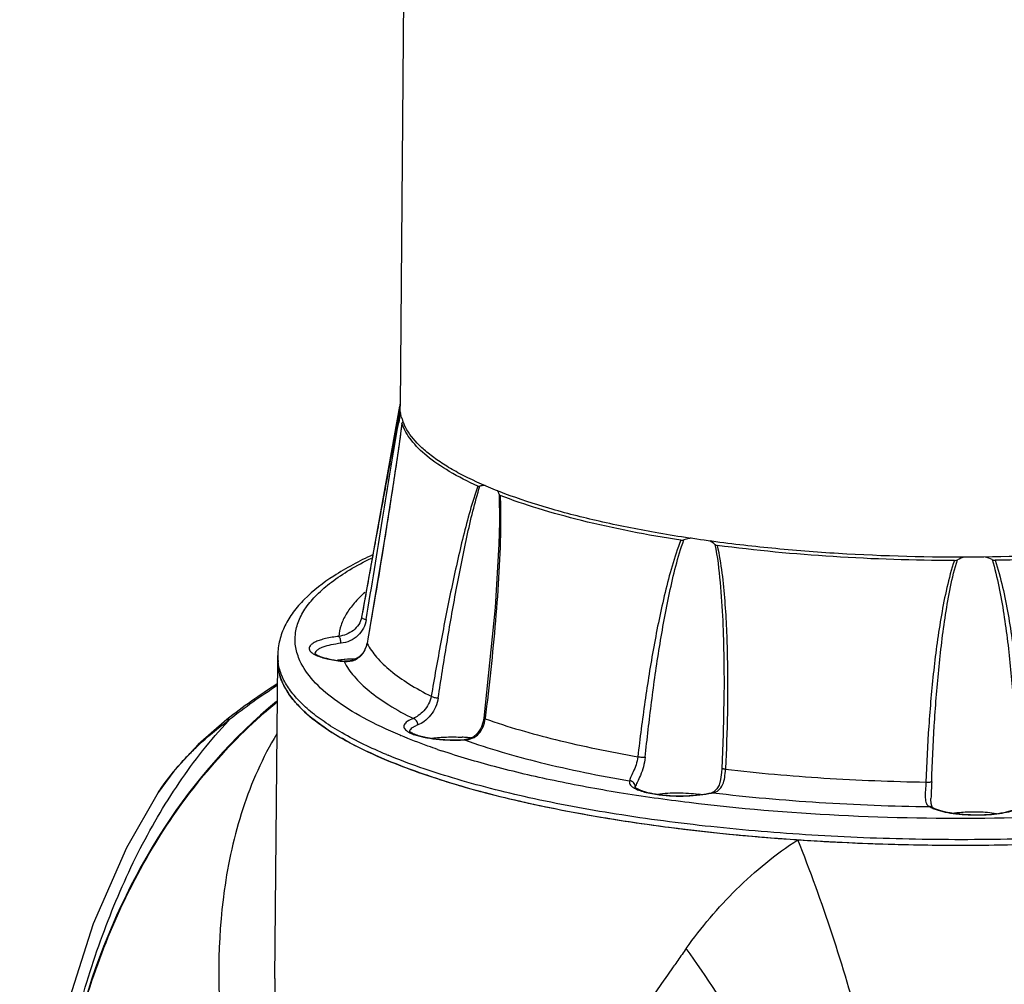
# Model space of a CAD drawing. Header units: millimetres. Extents: x 12 to 2508, y 25 to 1770.
# Tile 41 of 53: x 2128 to 2214, y 996 to 1080. Entities that reach past the tile are written whole.
import ezdxf

# ---------------------------------------------------------------- set-up
doc = ezdxf.new("R2010")
doc.units = ezdxf.units.MM
for name, color, linetype in [('ARM1_ABL90', 7, 'Continuous'), ('ARM1_PIPE_PBL98', 7, 'Continuous'), ('COVER_M_PBL80', 7, 'Continuous'), ('FLANGE_ARM1_PBL91', 7, 'Continuous'), ('HOLDER_M_PBL81', 7, 'Continuous'), ('MODULE_M_ABL79', 7, 'Continuous'), ('new_view_8_VBL72', 7, 'Continuous')]:
    doc.layers.add(name, color=color, linetype=linetype)

# ---------------------------------------------------------------- blocks, each defined once
blk = doc.blocks.new('COVER_M_PBL80', base_point=(1157.644, 1216.382))
at = {"layer": 'COVER_M_PBL80', "color": 2}
for p, q in [((1155.534, 1268.797), (1155.626, 1268.897)), ((1155.54, 1268.789), (1155.626, 1268.897)), ((1149.407, 1262.526), (1149.425, 1262.553))]:
    blk.add_line(p, q, dxfattribs=at)
at = {"layer": 'COVER_M_PBL80', "color": 7}
blk.add_line((1149.406, 1262.524), (1149.407, 1262.526), dxfattribs=at)
for points in [[(1155.398, 1268.903), (1152.903, 1266.728), (1150.765, 1264.389), (1149.406, 1262.524)], [(1149.407, 1262.526), (1146.619, 1257.683), (1143.709, 1251.035), (1141.442, 1243.914), (1139.822, 1236.78), (1138.745, 1229.982), (1138.075, 1223.65), (1137.7, 1217.739), (1137.558, 1212.371)]]:
    blk.add_lwpolyline(points, dxfattribs=at)
blk.add_arc((1191.098, 1223.181), 58.008, 122.66939, 127.98306, dxfattribs=at)
at = {"layer": 'COVER_M_PBL80', "color": 2}
for centre, radius, start, end in [((1191.379, 1223.104), 58.097, 122.93124, 127.98085), ((1173.724, 1244.116), 30.685, 126.14043, 126.46323), ((1170.009, 1248.392), 25.014, 135.81993, 137.42561)]:
    blk.add_arc(centre, radius, start, end, dxfattribs=at)
at = {"layer": 'COVER_M_PBL80', "color": 7}
blk.add_ellipse((1189.825, 1218.563), major_axis=(-12.478, 60.422), ratio=0.797017, start_param=0.39586, end_param=2.63402, dxfattribs=at)
at = {"layer": 'COVER_M_PBL80', "color": 2}
for points, knots in [([(1138.376, 1211.624), (1138.399, 1214.272), (1138.596, 1219.617), (1139.328, 1227.61), (1140.532, 1235.515), (1142.256, 1243.166), (1144.55, 1250.435), (1147.468, 1257.218), (1151.059, 1263.407), (1153.965, 1267.105), (1155.534, 1268.797)], [0, 0, 0, 0, 0.130387, 0.263077, 0.394867, 0.523729, 0.648709, 0.76954, 0.886437, 1, 1, 1, 1]), ([(1152.07, 1265.824), (1152.336, 1266.098), (1153.413, 1267.157), (1154.579, 1268.124), (1155.487, 1268.795)], [0, 0, 0, 0, 0.252443, 1, 1, 1, 1]), ([(1155.398, 1268.903), (1155.411, 1268.912), (1155.484, 1268.947), (1155.569, 1268.921), (1155.626, 1268.897)], [0, 0, 0, 0, 0.200537, 1, 1, 1, 1]), ([(1149.425, 1262.553), (1149.585, 1262.8), (1150.248, 1263.765), (1150.996, 1264.67), (1151.589, 1265.315)], [0, 0, 0, 0, 0.251317, 1, 1, 1, 1])]:
    blk.add_open_spline(points, degree=3, knots=knots, dxfattribs=at)
blk = doc.blocks.new('HOLDER_M_PBL81', base_point=(1207.994, 1207.269))
at = {"layer": 'HOLDER_M_PBL81', "color": 7}
for p, q in [((1159.601, 1246.263), (1159.839, 1274.031)), ((1165.494, 1267.234), (1165.428, 1267.266)), ((1165.486, 1267.233), (1165.428, 1267.266))]:
    blk.add_line(p, q, dxfattribs=at)
at = {"layer": 'HOLDER_M_PBL81', "color": 2}
for p, q in [((1194.423, 1247.339), (1194.385, 1247.284)), ((1194.448, 1247.336), (1194.41, 1247.281))]:
    blk.add_line(p, q, dxfattribs=at)
at = {"layer": 'HOLDER_M_PBL81', "color": 7}
for centre, radius, start, end in [((1164.069, 1273.996), 4.23, 179.50978, 186.48629), ((1176.88, 1287.232), 23.017, 236.68529, 239.44212), ((1178.098, 1289.277), 25.397, 239.42371, 240.07605), ((1196.756, 1335.174), 75.044, 252.32525, 253.68775), ((1200.937, 1349.817), 90.272, 253.75118, 256.18674), ((1204.676, 1365.008), 105.916, 256.18478, 257.48765), ((1208.069, 1380.586), 121.859, 257.51693, 259.31398), ((1210.97, 1396.006), 137.55, 259.31759, 260.4941), ((1213.453, 1411.091), 152.838, 260.51001, 261.97737), ((1215.423, 1425.142), 167.026, 261.98085, 263.04438), ((1216.974, 1438.095), 180.072, 263.05379, 264.34726), ((1218.117, 1449.729), 191.762, 264.34961, 265.33805), ((1218.712, 1457.063), 199.12, 265.33907, 266.12963), ((1219.054, 1462.147), 204.215, 266.12995, 266.76449), ((1219.219, 1464.983), 207.056, 266.76338, 266.96374), ((1219.446, 1469.503), 211.582, 266.96716, 268.89918), ((1219.545, 1473.126), 215.206, 268.8913, 269.08235), ((1219.546, 1472.652), 214.732, 269.08016, 271.00253)]:
    blk.add_arc(centre, radius, start, end, dxfattribs=at)
at = {"layer": 'HOLDER_M_PBL81', "color": 2}
for centre, radius, start, end in [((1365.532, 1127.512), 208.894, 144.47424, 144.82447), ((1366.515, 1126.818), 210.097, 144.8243, 144.99544)]:
    blk.add_arc(centre, radius, start, end, dxfattribs=at)
at = {"layer": 'HOLDER_M_PBL81', "color": 7}
for points, knots in [([(1160.22, 1272.206), (1160.174, 1272.314), (1160.01, 1272.737), (1159.904, 1273.183), (1159.866, 1273.518)], [0, 0, 0, 0, 0.257928, 1, 1, 1, 1]), ([(1160.66, 1271.372), (1160.617, 1271.44), (1160.454, 1271.71), (1160.312, 1271.991), (1160.22, 1272.206)], [0, 0, 0, 0, 0.257516, 1, 1, 1, 1]), ([(1161.637, 1270.125), (1161.542, 1270.226), (1161.188, 1270.618), (1160.868, 1271.042), (1160.66, 1271.372)], [0, 0, 0, 0, 0.263134, 1, 1, 1, 1]), ([(1141.406, 1210.356), (1140.375, 1215.995), (1139.568, 1227.412), (1141.836, 1241.446), (1145.651, 1251.804), (1149.435, 1258.897), (1154.111, 1265.207), (1157.818, 1268.827), (1159.786, 1270.442)], [0, 0, 0, 0, 0.26179, 0.517809, 0.642602, 0.764606, 0.883702, 1, 1, 1, 1]), ([(1162.528, 1269.277), (1162.448, 1269.346), (1162.14, 1269.617), (1161.846, 1269.903), (1161.637, 1270.125)], [0, 0, 0, 0, 0.259126, 1, 1, 1, 1]), ([(1164.239, 1267.997), (1164.082, 1268.101), (1163.493, 1268.501), (1162.926, 1268.934), (1162.528, 1269.277)], [0, 0, 0, 0, 0.263434, 1, 1, 1, 1]), ([(1169.335, 1265.362), (1168.984, 1265.509), (1167.674, 1266.076), (1166.394, 1266.713), (1165.486, 1267.233)], [0, 0, 0, 0, 0.266852, 1, 1, 1, 1]), ([(1173.972, 1263.673), (1173.559, 1263.804), (1171.996, 1264.319), (1170.453, 1264.894), (1169.335, 1265.362)], [0, 0, 0, 0, 0.263512, 1, 1, 1, 1])]:
    blk.add_open_spline(points, degree=3, knots=knots, dxfattribs=at)
at = {"layer": 'HOLDER_M_PBL81', "color": 2}
for points, knots in [([(1159.754, 1267.644), (1158.517, 1265.595), (1156.543, 1261.128), (1155.508, 1256.379), (1155.172, 1253.962)], [0, 0, 0, 0, 0.495142, 1, 1, 1, 1]), ([(1195.523, 1248.894), (1196.832, 1250.728), (1199.776, 1254.239), (1203.338, 1257.142), (1205.271, 1258.397)], [0, 0, 0, 0, 0.494369, 1, 1, 1, 1]), ([(1213.996, 1225.799), (1213.665, 1228.39), (1212.756, 1233.744), (1210.828, 1241.868), (1208.34, 1250.171), (1206.348, 1255.674), (1205.271, 1258.397)], [0, 0, 0, 0, 0.231642, 0.481183, 0.740249, 1, 1, 1, 1]), ([(1155.172, 1253.962), (1154.56, 1249.558), (1154.565, 1240.325), (1157.192, 1226.469), (1161.963, 1212.488), (1166.314, 1203.41), (1168.766, 1198.909)], [0, 0, 0, 0, 0.23186, 0.476375, 0.732755, 1, 1, 1, 1]), ([(1209.34, 1218.384), (1208.947, 1220.819), (1207.665, 1225.899), (1204.671, 1233.524), (1200.605, 1241.327), (1197.314, 1246.395), (1195.523, 1248.894)], [0, 0, 0, 0, 0.219256, 0.463748, 0.726731, 1, 1, 1, 1]), ([(1194.385, 1247.284), (1188.957, 1239.528), (1179.459, 1223.844), (1171.882, 1207.154), (1168.766, 1198.909)], [0, 0, 0, 0, 0.517847, 1, 1, 1, 1]), ([(1159.601, 1246.263), (1159.568, 1242.35), (1159.984, 1234.423), (1162.442, 1218.442), (1165.887, 1206.624), (1168.766, 1198.909)], [0, 0, 0, 0, 0.242271, 0.49024, 1, 1, 1, 1])]:
    blk.add_open_spline(points, degree=3, knots=knots, dxfattribs=at)
blk = doc.blocks.new('MODULE_M_ABL79', base_point=(1207.994, 1207.269))
at = {"layer": 'COVER_M_PBL80'}
blk.add_blockref('COVER_M_PBL80', (1157.644, 1216.382), dxfattribs=at)
at = {"layer": 'HOLDER_M_PBL81'}
blk.add_blockref('HOLDER_M_PBL81', (1207.994, 1207.269), dxfattribs=at)
blk = doc.blocks.new('FLANGE_ARM1_PBL91', base_point=(1217.839, 1277.236))
at = {"layer": 'FLANGE_ARM1_PBL91', "color": 7}
for p, q in [((1170.481, 1296.294), (1167.205, 1278.137)), ((1170.688, 1294.79), (1170.689, 1294.766)), ((1179.208, 1286.15), (1179.208, 1286.122)), ((1159.839, 1274.031), (1159.843, 1274.513)), ((1165.673, 1273.997), (1165.673, 1273.997)), ((1198.815, 1270.869), (1198.815, 1270.868)), ((1176.118, 1267.142), (1176.118, 1267.142)), ((1198.632, 1264.626), (1198.632, 1264.627)), ((1216.898, 1261.993), (1216.898, 1261.992))]:
    blk.add_line(p, q, dxfattribs=at)
at = {"layer": 'FLANGE_ARM1_PBL91', "color": 2}
for p, q in [((1179.169, 1288.609), (1179.208, 1286.15)), ((1179.305, 1286.15), (1179.305, 1286.122)), ((1179.311, 1286.15), (1179.31, 1286.122)), ((1167.205, 1278.137), (1167.165, 1277.856)), ((1167.216, 1278.135), (1167.165, 1277.856)), ((1167.651, 1275.549), (1167.646, 1275.571)), ((1165.631, 1273.981), (1165.673, 1273.997)), ((1165.631, 1273.981), (1165.638, 1273.971)), ((1165.631, 1273.981), (1165.636, 1273.971)), ((1177.958, 1269.017), (1177.952, 1268.968)), ((1177.958, 1269.017), (1177.952, 1268.968)), ((1176.148, 1267.124), (1176.118, 1267.142)), ((1176.119, 1267.123), (1176.148, 1267.124)), ((1198.95, 1264.614), (1198.948, 1264.559)), ((1198.951, 1264.614), (1198.948, 1264.559)), ((1197.841, 1262.502), (1197.72, 1262.506))]:
    blk.add_line(p, q, dxfattribs=at)
at = {"layer": 'FLANGE_ARM1_PBL91', "color": 7}
for points in [[(1170.688, 1294.79), (1170.409, 1292.778), (1169.946, 1289.644), (1169.167, 1284.67), (1167.646, 1275.571)], [(1179.208, 1286.149), (1179.166, 1284.229), (1178.841, 1278.702), (1177.844, 1269.03)], [(1167.646, 1275.571), (1167.574, 1275.283), (1167.32, 1274.772), (1166.939, 1274.366), (1166.485, 1274.107), (1165.983, 1273.994), (1165.673, 1273.997)], [(1198.815, 1270.868), (1198.751, 1267.621), (1198.632, 1264.626)], [(1177.844, 1269.031), (1177.792, 1268.735), (1177.602, 1268.179), (1177.304, 1267.713), (1176.909, 1267.375), (1176.429, 1267.184), (1176.118, 1267.142)], [(1198.632, 1264.627), (1198.609, 1264.283), (1198.524, 1263.668), (1198.388, 1263.181), (1198.205, 1262.834), (1197.934, 1262.588), (1197.717, 1262.506)], [(1217.033, 1261.234), (1217.009, 1261.255), (1216.961, 1261.354), (1216.916, 1261.57), (1216.898, 1261.933), (1216.898, 1261.992)]]:
    blk.add_lwpolyline(points, dxfattribs=at)
for centre, radius, start, end in [((1173.937, 1295.97), 3.458, 174.76151, 184.09176), ((1174, 1295.964), 3.521, 170.38473, 174.74624), ((1196.552, 1282.526), 2.238, 48.98102, 62.52747), ((1220.748, 1279.845), 3.388, 105.69175, 117.1114), ((1220.657, 1279.574), 3.665, 64.5393, 74.55471), ((1166.571, 1263.297), 10.891, 94.83866, 97.99905), ((1166.698, 1261.993), 12.201, 94.66185, 94.91439), ((1166.782, 1260.868), 13.329, 90.61977, 94.63071), ((1175.124, 1254.076), 13.308, 85.605, 86.45357), ((1175.188, 1254.879), 12.502, 83.09475, 85.61567), ((1195.185, 1252.393), 10.083, 80.8912, 81.83419)]:
    blk.add_arc(centre, radius, start, end, dxfattribs=at)
at = {"layer": 'FLANGE_ARM1_PBL91', "color": 2}
for centre, radius, start, end in [((1322.579, 1267.983), 154.529, 169.66532, 169.98318), ((1165.649, 1275.896), 2.032, 340.43395, 346.25195), ((1165.683, 1275.888), 1.997, 346.25189, 350.23948), ((1164.07, 1274.477), 4.227, 179.51644, 186.02086), ((1163.377, 1274.634), 0.293, 167.59394, 170.53811), ((1165.723, 1275.856), 1.948, 325.26257, 326.35144), ((1165.674, 1275.886), 2.006, 326.42872, 340.46144), ((1164.128, 1274.483), 4.285, 186.01519, 187.19348), ((1165.859, 1275.867), 1.9, 263.11724, 264.36335), ((1171.646, 1267.821), 0.295, 166.91139, 170.06814), ((1187.539, 1307.973), 43.873, 247.18076, 247.29684), ((1193.876, 1324.806), 61.862, 251.06917, 251.39691), ((1186.892, 1307.798), 45.478, 247.297, 247.484), ((1191.856, 1264.46), 1.779, 237.36436, 240.18879), ((1191.341, 1262.935), 0.295, 166.37043, 169.49648), ((1191.361, 1262.93), 0.315, 158.47173, 166.30209), ((1196.153, 1269.571), 7.268, 282.56813, 283.42722)]:
    blk.add_arc(centre, radius, start, end, dxfattribs=at)
for points, knots in [([(1170.488, 1295.724), (1170.2, 1294.332), (1169.657, 1291.474), (1168.849, 1287.121), (1168.034, 1282.653), (1167.489, 1279.647), (1167.216, 1278.135)], [0, 0, 0, 0, 0.238276, 0.48785, 0.742334, 1, 1, 1, 1]), ([(1167.576, 1277.638), (1168.047, 1280.561), (1168.748, 1284.915), (1169.689, 1290.657), (1170.161, 1293.475), (1170.405, 1294.861)], [0, 0, 0, 0, 0.508795, 0.75814, 1, 1, 1, 1]), ([(1170.689, 1294.766), (1170.474, 1293.142), (1170, 1289.911), (1169, 1283.503), (1168.2, 1278.722), (1167.651, 1275.549)], [0, 0, 0, 0, 0.252543, 0.503464, 1, 1, 1, 1]), ([(1177.316, 1289.306), (1177.06, 1288.597), (1176.616, 1287.137), (1176.033, 1284.907), (1175.499, 1282.629), (1174.832, 1279.546), (1174.069, 1275.648), (1173.516, 1272.511), (1173.251, 1270.935)], [0, 0, 0, 0, 0.119992, 0.242872, 0.367256, 0.49262, 0.745346, 1, 1, 1, 1]), ([(1173.861, 1270.789), (1174.098, 1272.371), (1174.593, 1275.521), (1175.275, 1279.441), (1175.871, 1282.545), (1176.351, 1284.843), (1176.871, 1287.101), (1177.273, 1288.583), (1177.505, 1289.305)], [0, 0, 0, 0, 0.254156, 0.506586, 0.631908, 0.756328, 0.879533, 1, 1, 1, 1]), ([(1179.31, 1286.122), (1179.3, 1284.685), (1179.185, 1281.816), (1178.77, 1276.109), (1178.311, 1271.847), (1177.958, 1269.017)], [0, 0, 0, 0, 0.251124, 0.501535, 1, 1, 1, 1]), ([(1195.052, 1284.573), (1194.753, 1283.837), (1194.259, 1282.317), (1193.653, 1279.996), (1193.134, 1277.642), (1192.526, 1274.474), (1191.888, 1270.48), (1191.477, 1267.269), (1191.292, 1265.658)], [0, 0, 0, 0, 0.123322, 0.247576, 0.372336, 0.497438, 0.748355, 1, 1, 1, 1]), ([(1191.937, 1265.602), (1192.102, 1267.215), (1192.47, 1270.432), (1193.04, 1274.435), (1193.584, 1277.616), (1194.05, 1279.982), (1194.589, 1282.321), (1195.038, 1283.857), (1195.311, 1284.604)], [0, 0, 0, 0, 0.251541, 0.502394, 0.627481, 0.752221, 0.87659, 1, 1, 1, 1]), ([(1198.021, 1284.215), (1198.245, 1283.119), (1198.511, 1280.894), (1198.727, 1277.553), (1198.82, 1274.21), (1198.824, 1271.982), (1198.815, 1270.869)], [0, 0, 0, 0, 0.250688, 0.50082, 0.750557, 1, 1, 1, 1]), ([(1198.231, 1284.117), (1198.409, 1283.319), (1198.661, 1281.702), (1198.897, 1279.263), (1199.041, 1276.819), (1199.143, 1273.561), (1199.139, 1269.491), (1199.029, 1266.238), (1198.951, 1264.614)], [0, 0, 0, 0, 0.125371, 0.25064, 0.375783, 0.500814, 0.750574, 1, 1, 1, 1]), ([(1161.785, 1274.034), (1161.615, 1274.404), (1161.364, 1275.171), (1161.325, 1276.383), (1161.642, 1277.583), (1162.299, 1278.751), (1163.28, 1279.886), (1164.575, 1280.987), (1166.177, 1282.054), (1167.374, 1282.7), (1168.019, 1283.02)], [0, 0, 0, 0, 0.100668, 0.196826, 0.295565, 0.403415, 0.525264, 0.664272, 0.822232, 1, 1, 1, 1]), ([(1218.944, 1282.793), (1218.679, 1282.022), (1218.262, 1280.441), (1217.792, 1278.041), (1217.423, 1275.623), (1217.028, 1272.386), (1216.677, 1268.325), (1216.512, 1265.069), (1216.454, 1263.44)], [0, 0, 0, 0, 0.125064, 0.250088, 0.375089, 0.500079, 0.750034, 1, 1, 1, 1]), ([(1216.961, 1263.468), (1217.013, 1265.097), (1217.163, 1268.354), (1217.476, 1272.418), (1217.829, 1275.658), (1218.162, 1278.082), (1218.58, 1280.492), (1218.959, 1282.082), (1219.204, 1282.861)], [0, 0, 0, 0, 0.249937, 0.499871, 0.62485, 0.749819, 0.874907, 1, 1, 1, 1]), ([(1222.233, 1282.883), (1222.477, 1282.108), (1222.855, 1280.522), (1223.269, 1278.119), (1223.6, 1275.7), (1223.95, 1272.464), (1224.262, 1268.405), (1224.41, 1265.151), (1224.463, 1263.523)], [0, 0, 0, 0, 0.124843, 0.249812, 0.374736, 0.499725, 0.749798, 1, 1, 1, 1]), ([(1222.498, 1282.819), (1222.764, 1282.051), (1223.182, 1280.476), (1223.655, 1278.083), (1224.026, 1275.671), (1224.425, 1272.44), (1224.782, 1268.384), (1224.953, 1265.131), (1225.014, 1263.503)], [0, 0, 0, 0, 0.124827, 0.249734, 0.374691, 0.499688, 0.749777, 1, 1, 1, 1]), ([(1167.471, 1280.016), (1167.136, 1279.724), (1166.532, 1279.135), (1165.811, 1278.171), (1165.339, 1277.185), (1165.195, 1276.502), (1165.17, 1276.17)], [0, 0, 0, 0, 0.290755, 0.549287, 0.782487, 1, 1, 1, 1]), ([(1167.165, 1277.856), (1167.124, 1277.632), (1166.953, 1277.188), (1166.467, 1276.664), (1165.848, 1276.32), (1165.393, 1276.202), (1165.17, 1276.17)], [0, 0, 0, 0, 0.246312, 0.498241, 0.756203, 1, 1, 1, 1]), ([(1167.576, 1277.638), (1167.534, 1277.376), (1167.365, 1276.856), (1166.865, 1276.197), (1166.172, 1275.739), (1165.636, 1275.594), (1165.369, 1275.564)], [0, 0, 0, 0, 0.245765, 0.495264, 0.751369, 1, 1, 1, 1]), ([(1167.165, 1277.856), (1167.163, 1277.836), (1167.198, 1277.783), (1167.335, 1277.703), (1167.473, 1277.66), (1167.576, 1277.638)], [0, 0, 0, 0, 0.128474, 0.344776, 1, 1, 1, 1]), ([(1165.17, 1276.17), (1164.784, 1276.127), (1164.237, 1276.042), (1163.57, 1275.862), (1163.182, 1275.717), (1162.884, 1275.556), (1162.678, 1275.383), (1162.572, 1275.183), (1162.591, 1275.046), (1162.615, 1274.989)], [0, 0, 0, 0, 0.381397, 0.541715, 0.67764, 0.787751, 0.872899, 0.93895, 1, 1, 1, 1]), ([(1165.369, 1275.564), (1165.07, 1275.531), (1164.528, 1275.448), (1163.903, 1275.283), (1163.511, 1275.114), (1163.263, 1274.965), (1163.115, 1274.808), (1163.09, 1274.697)], [0, 0, 0, 0, 0.35833, 0.651021, 0.767889, 0.863971, 1, 1, 1, 1]), ([(1165.369, 1275.564), (1165.37, 1275.691), (1165.344, 1275.874), (1165.261, 1276.075), (1165.202, 1276.15), (1165.17, 1276.17)], [0, 0, 0, 0, 0.582367, 0.824981, 1, 1, 1, 1]), ([(1167.651, 1275.549), (1167.877, 1275.12), (1168.495, 1274.26), (1169.74, 1273.09), (1171.353, 1271.955), (1172.582, 1271.273), (1173.251, 1270.935)], [0, 0, 0, 0, 0.197711, 0.427518, 0.694251, 1, 1, 1, 1]), ([(1162.615, 1274.989), (1162.661, 1274.882), (1162.876, 1274.672), (1163.131, 1274.545), (1163.286, 1274.48)], [0, 0, 0, 0, 0.407266, 1, 1, 1, 1]), ([(1165.672, 1273.976), (1165.981, 1273.946), (1166.639, 1274.045), (1167.142, 1274.483), (1167.324, 1274.746)], [0, 0, 0, 0, 0.492497, 1, 1, 1, 1]), ([(1169.339, 1265.844), (1168.013, 1266.399), (1166.144, 1267.281), (1163.921, 1268.663), (1162.585, 1269.674), (1161.502, 1270.707), (1160.677, 1271.762), (1160.117, 1272.836), (1159.922, 1273.583), (1159.877, 1273.946)], [0, 0, 0, 0, 0.333269, 0.477152, 0.606125, 0.721, 0.823224, 0.915092, 1, 1, 1, 1]), ([(1170.524, 1267.534), (1169.438, 1267.991), (1167.459, 1268.916), (1164.886, 1270.5), (1162.968, 1272.153), (1162.072, 1273.411), (1161.785, 1274.034)], [0, 0, 0, 0, 0.318705, 0.589596, 0.814498, 1, 1, 1, 1]), ([(1163.286, 1274.48), (1163.612, 1274.342), (1164.391, 1274.133), (1165.185, 1274.022), (1165.631, 1273.981)], [0, 0, 0, 0, 0.441394, 1, 1, 1, 1]), ([(1165.636, 1273.971), (1165.869, 1273.507), (1166.523, 1272.574), (1167.864, 1271.31), (1169.616, 1270.087), (1170.956, 1269.354), (1171.687, 1268.991)], [0, 0, 0, 0, 0.195898, 0.424856, 0.692155, 1, 1, 1, 1]), ([(1275.809, 1273.054), (1275.759, 1272.634), (1275.519, 1271.766), (1274.799, 1270.535), (1273.73, 1269.341), (1272.322, 1268.184), (1270.581, 1267.065), (1268.517, 1265.989), (1266.142, 1264.963), (1262.424, 1263.614), (1257.091, 1262.128), (1249.969, 1260.69), (1242.054, 1259.571), (1233.542, 1258.8), (1224.643, 1258.398), (1215.575, 1258.374), (1206.563, 1258.731), (1197.829, 1259.458), (1189.59, 1260.537), (1182.047, 1261.939), (1175.385, 1263.628), (1171.314, 1265.024), (1169.476, 1265.786)], [0, 0, 0, 0, 0.011399, 0.023914, 0.038124, 0.054395, 0.072929, 0.093816, 0.11707, 0.142649, 0.200411, 0.266126, 0.338457, 0.415824, 0.496485, 0.578592, 0.660254, 0.739593, 0.814804, 0.884213, 0.946341, 1, 1, 1, 1]), ([(1173.251, 1270.935), (1173.211, 1270.701), (1173.047, 1270.244), (1172.636, 1269.677), (1172.17, 1269.26), (1171.839, 1269.058), (1171.687, 1268.991)], [0, 0, 0, 0, 0.276052, 0.553167, 0.806435, 1, 1, 1, 1]), ([(1173.861, 1270.789), (1173.82, 1270.517), (1173.659, 1269.98), (1173.23, 1269.279), (1172.696, 1268.746), (1172.285, 1268.498), (1172.087, 1268.427)], [0, 0, 0, 0, 0.268451, 0.539441, 0.79497, 1, 1, 1, 1]), ([(1173.251, 1270.935), (1173.332, 1270.89), (1173.538, 1270.833), (1173.744, 1270.798), (1173.861, 1270.789)], [0, 0, 0, 0, 0.441481, 1, 1, 1, 1]), ([(1171.687, 1268.991), (1171.503, 1268.924), (1171.253, 1268.817), (1170.994, 1268.613), (1170.881, 1268.465), (1170.842, 1268.304), (1170.887, 1268.143), (1171.003, 1267.994), (1171.109, 1267.91), (1171.171, 1267.869)], [0, 0, 0, 0, 0.34705, 0.476739, 0.581309, 0.670665, 0.760873, 0.867571, 1, 1, 1, 1]), ([(1172.087, 1268.427), (1172.088, 1268.554), (1172.013, 1268.802), (1171.8, 1268.968), (1171.687, 1268.991)], [0, 0, 0, 0, 0.5238, 1, 1, 1, 1]), ([(1176.148, 1267.124), (1176.383, 1267.13), (1176.855, 1267.218), (1177.444, 1267.642), (1177.81, 1268.263), (1177.923, 1268.73), (1177.952, 1268.968)], [0, 0, 0, 0, 0.249724, 0.495475, 0.745587, 1, 1, 1, 1]), ([(1177.952, 1268.968), (1177.924, 1268.977), (1177.889, 1268.988), (1177.842, 1269.017), (1177.844, 1269.03)], [0, 0, 0, 0, 0.692636, 1, 1, 1, 1]), ([(1177.952, 1268.968), (1179.966, 1268.261), (1184.381, 1266.995), (1188.877, 1266.077), (1191.292, 1265.658)], [0, 0, 0, 0, 0.465437, 1, 1, 1, 1]), ([(1171.171, 1267.869), (1171.207, 1267.844), (1171.378, 1267.74), (1171.562, 1267.66), (1171.709, 1267.606)], [0, 0, 0, 0, 0.218621, 1, 1, 1, 1]), ([(1172.087, 1268.427), (1171.989, 1268.391), (1171.812, 1268.318), (1171.547, 1268.167), (1171.386, 1268.005), (1171.359, 1267.888)], [0, 0, 0, 0, 0.336508, 0.613118, 1, 1, 1, 1]), ([(1173.806, 1266.289), (1173.525, 1266.386), (1172.449, 1266.764), (1171.384, 1267.174), (1170.606, 1267.5)], [0, 0, 0, 0, 0.260156, 1, 1, 1, 1]), ([(1171.709, 1267.606), (1171.992, 1267.501), (1172.642, 1267.331), (1174.113, 1267.111), (1175.303, 1267.082), (1176.119, 1267.123)], [0, 0, 0, 0, 0.203407, 0.450148, 1, 1, 1, 1]), ([(1266.801, 1267.478), (1265.575, 1266.916), (1262.882, 1265.86), (1258.472, 1264.518), (1253.476, 1263.329), (1245.881, 1261.93), (1235.485, 1260.726), (1222.376, 1260.126), (1209.007, 1260.37), (1198.067, 1261.281), (1189.784, 1262.447), (1184.11, 1263.489), (1178.925, 1264.701), (1175.668, 1265.662), (1174.141, 1266.176)], [0, 0, 0, 0, 0.043014, 0.092144, 0.146924, 0.206735, 0.338402, 0.480366, 0.62504, 0.764641, 0.830205, 0.891783, 0.948601, 1, 1, 1, 1]), ([(1176.148, 1267.124), (1178.316, 1266.352), (1183.09, 1264.976), (1187.955, 1263.992), (1190.575, 1263.545)], [0, 0, 0, 0, 0.464004, 1, 1, 1, 1]), ([(1191.292, 1265.658), (1191.264, 1265.42), (1191.154, 1264.964), (1190.912, 1264.366), (1190.708, 1263.947), (1190.603, 1263.686), (1190.577, 1263.586), (1190.575, 1263.545)], [0, 0, 0, 0, 0.320792, 0.62357, 0.862765, 0.944751, 1, 1, 1, 1]), ([(1191.937, 1265.602), (1191.908, 1265.326), (1191.802, 1264.787), (1191.546, 1264.058), (1191.304, 1263.538), (1191.145, 1263.217), (1191.087, 1263.095), (1191.068, 1263.045)], [0, 0, 0, 0, 0.306954, 0.603692, 0.851554, 0.940625, 1, 1, 1, 1]), ([(1191.292, 1265.658), (1191.406, 1265.635), (1191.62, 1265.608), (1191.837, 1265.596), (1191.937, 1265.602)], [0, 0, 0, 0, 0.535021, 1, 1, 1, 1]), ([(1197.841, 1262.502), (1198.025, 1262.538), (1198.396, 1262.695), (1198.75, 1263.216), (1198.901, 1263.86), (1198.938, 1264.32), (1198.948, 1264.559)], [0, 0, 0, 0, 0.222624, 0.453637, 0.71669, 1, 1, 1, 1]), ([(1198.948, 1264.559), (1198.905, 1264.563), (1198.829, 1264.571), (1198.726, 1264.588), (1198.671, 1264.602), (1198.632, 1264.617), (1198.632, 1264.626)], [0, 0, 0, 0, 0.397032, 0.710928, 0.914954, 1, 1, 1, 1]), ([(1198.948, 1264.559), (1201.804, 1264.227), (1207.634, 1263.714), (1213.481, 1263.486), (1216.454, 1263.44)], [0, 0, 0, 0, 0.491562, 1, 1, 1, 1]), ([(1190.575, 1263.545), (1190.556, 1263.498), (1190.539, 1263.394), (1190.594, 1263.234), (1190.72, 1263.087), (1190.832, 1263.004), (1190.897, 1262.962)], [0, 0, 0, 0, 0.207132, 0.422285, 0.680131, 1, 1, 1, 1]), ([(1191.068, 1263.045), (1191.069, 1263.17), (1190.96, 1263.431), (1190.702, 1263.54), (1190.575, 1263.545)], [0, 0, 0, 0, 0.494208, 1, 1, 1, 1]), ([(1216.454, 1263.44), (1216.444, 1263.201), (1216.411, 1262.747), (1216.378, 1262.198), (1216.416, 1261.811), (1216.484, 1261.579), (1216.602, 1261.399), (1216.714, 1261.32), (1216.772, 1261.292)], [0, 0, 0, 0, 0.314449, 0.600416, 0.721381, 0.824944, 0.914996, 1, 1, 1, 1]), ([(1216.454, 1263.44), (1216.513, 1263.438), (1216.623, 1263.436), (1216.773, 1263.438), (1216.882, 1263.449), (1216.943, 1263.457), (1216.961, 1263.468)], [0, 0, 0, 0, 0.346576, 0.652201, 0.87886, 1, 1, 1, 1]), ([(1216.961, 1263.468), (1216.952, 1263.217), (1216.927, 1262.725), (1216.9, 1262.233), (1216.898, 1261.993)], [0, 0, 0, 0, 0.511374, 1, 1, 1, 1]), ([(1190.972, 1262.917), (1191.098, 1262.844), (1191.395, 1262.712), (1192.123, 1262.487), (1192.732, 1262.382), (1193.166, 1262.328)], [0, 0, 0, 0, 0.191141, 0.425192, 1, 1, 1, 1]), ([(1193.166, 1262.328), (1193.955, 1262.229), (1195.144, 1262.184), (1196.67, 1262.288), (1197.397, 1262.402), (1197.734, 1262.477)], [0, 0, 0, 0, 0.519979, 0.774158, 1, 1, 1, 1]), ([(1197.841, 1262.502), (1200.926, 1262.136), (1207.23, 1261.575), (1213.554, 1261.335), (1216.772, 1261.292)], [0, 0, 0, 0, 0.491211, 1, 1, 1, 1]), ([(1217.029, 1261.236), (1216.973, 1261.271), (1216.883, 1261.297), (1216.794, 1261.294), (1216.772, 1261.292)], [0, 0, 0, 0, 0.744032, 1, 1, 1, 1]), ([(1216.772, 1261.292), (1216.788, 1261.282), (1216.856, 1261.242), (1216.926, 1261.205), (1216.981, 1261.179)], [0, 0, 0, 0, 0.235647, 1, 1, 1, 1]), ([(1216.981, 1261.179), (1217.009, 1261.166), (1217.127, 1261.113), (1217.249, 1261.066), (1217.343, 1261.034)], [0, 0, 0, 0, 0.233733, 1, 1, 1, 1]), ([(1217.343, 1261.034), (1217.599, 1260.945), (1218.176, 1260.797), (1219.474, 1260.595), (1220.519, 1260.553), (1221.239, 1260.569)], [0, 0, 0, 0, 0.206807, 0.451913, 1, 1, 1, 1]), ([(1221.239, 1260.569), (1221.864, 1260.583), (1222.755, 1260.651), (1223.836, 1260.873), (1224.291, 1261.021), (1224.486, 1261.108)], [0, 0, 0, 0, 0.567645, 0.806185, 1, 1, 1, 1])]:
    blk.add_open_spline(points, degree=3, knots=knots, dxfattribs=at)
at = {"layer": 'FLANGE_ARM1_PBL91', "color": 7}
for points, knots in [([(1170.488, 1295.724), (1170.488, 1295.713), (1170.514, 1295.692), (1170.541, 1295.701), (1170.557, 1295.705)], [0, 0, 0, 0, 0.384504, 1, 1, 1, 1]), ([(1170.729, 1294.888), (1170.724, 1294.879), (1170.707, 1294.848), (1170.691, 1294.815), (1170.688, 1294.79)], [0, 0, 0, 0, 0.295515, 1, 1, 1, 1]), ([(1177.316, 1289.306), (1176.464, 1289.693), (1174.92, 1290.473), (1172.937, 1291.808), (1171.496, 1293.2), (1170.869, 1294.252), (1170.689, 1294.766)], [0, 0, 0, 0, 0.319748, 0.590047, 0.813958, 1, 1, 1, 1]), ([(1177.316, 1289.306), (1177.328, 1289.3), (1177.391, 1289.284), (1177.456, 1289.294), (1177.505, 1289.305)], [0, 0, 0, 0, 0.216042, 1, 1, 1, 1]), ([(1177.945, 1289.37), (1177.91, 1289.368), (1177.762, 1289.356), (1177.615, 1289.33), (1177.505, 1289.305)], [0, 0, 0, 0, 0.240353, 1, 1, 1, 1]), ([(1179.169, 1288.609), (1179.161, 1288.636), (1179.128, 1288.743), (1179.079, 1288.844), (1179.035, 1288.914)], [0, 0, 0, 0, 0.256755, 1, 1, 1, 1]), ([(1179.169, 1288.609), (1179.176, 1288.583), (1179.198, 1288.533), (1179.243, 1288.499), (1179.267, 1288.489)], [0, 0, 0, 0, 0.499522, 1, 1, 1, 1]), ([(1195.052, 1284.573), (1192.135, 1285.029), (1187.948, 1285.833), (1182.709, 1287.267), (1180.361, 1288.066), (1179.267, 1288.489)], [0, 0, 0, 0, 0.54367, 0.783955, 1, 1, 1, 1]), ([(1195.052, 1284.573), (1195.073, 1284.57), (1195.16, 1284.564), (1195.248, 1284.583), (1195.311, 1284.604)], [0, 0, 0, 0, 0.23927, 1, 1, 1, 1]), ([(1195.959, 1284.754), (1195.904, 1284.746), (1195.685, 1284.71), (1195.47, 1284.655), (1195.311, 1284.604)], [0, 0, 0, 0, 0.24741, 1, 1, 1, 1]), ([(1198.021, 1284.215), (1198.035, 1284.202), (1198.096, 1284.155), (1198.172, 1284.124), (1198.231, 1284.117)], [0, 0, 0, 0, 0.239374, 1, 1, 1, 1]), ([(1218.944, 1282.793), (1215.409, 1282.802), (1208.486, 1283.027), (1201.589, 1283.676), (1198.231, 1284.117)], [0, 0, 0, 0, 0.510697, 1, 1, 1, 1]), ([(1242.59, 1284.442), (1239.382, 1283.947), (1232.695, 1283.196), (1225.975, 1282.88), (1222.498, 1282.819)], [0, 0, 0, 0, 0.482793, 1, 1, 1, 1]), ([(1168.131, 1283.298), (1166.961, 1282.755), (1164.848, 1281.637), (1162.539, 1279.879), (1161.186, 1278.328), (1160.442, 1277.13), (1159.962, 1275.852), (1159.847, 1274.958), (1159.843, 1274.513)], [0, 0, 0, 0, 0.304691, 0.563442, 0.679681, 0.789401, 0.894898, 1, 1, 1, 1]), ([(1218.944, 1282.793), (1218.967, 1282.793), (1219.057, 1282.799), (1219.144, 1282.83), (1219.204, 1282.861)], [0, 0, 0, 0, 0.25559, 1, 1, 1, 1]), ([(1163.068, 1274.709), (1163.067, 1274.713), (1163.09, 1274.681), (1163.109, 1274.67), (1163.172, 1274.615), (1163.252, 1274.568), (1163.36, 1274.51), (1163.489, 1274.452), (1163.64, 1274.393), (1163.876, 1274.314), (1164.212, 1274.222), (1164.658, 1274.129), (1165.151, 1274.052), (1165.495, 1274.013), (1165.673, 1273.997)], [0, 0, 0, 0, 0.004475, 0.020357, 0.046598, 0.082475, 0.127111, 0.179497, 0.238752, 0.304345, 0.452542, 0.620351, 0.80418, 1, 1, 1, 1]), ([(1159.839, 1274.032), (1159.837, 1273.748), (1159.891, 1273.167), (1160.247, 1271.981), (1161.19, 1270.493), (1162.928, 1268.852), (1164.367, 1267.891), (1165.176, 1267.413)], [0, 0, 0, 0, 0.096099, 0.195724, 0.416865, 0.681994, 1, 1, 1, 1]), ([(1169.335, 1265.362), (1171.189, 1264.586), (1175.303, 1263.167), (1182.048, 1261.454), (1189.697, 1260.036), (1198.058, 1258.95), (1206.92, 1258.226), (1216.059, 1257.883), (1225.244, 1257.93), (1234.24, 1258.365), (1242.82, 1259.178), (1250.768, 1260.346), (1257.882, 1261.837), (1263.178, 1263.373), (1266.84, 1264.765), (1269.157, 1265.82), (1271.15, 1266.924), (1272.809, 1268.071), (1274.124, 1269.256), (1275.088, 1270.479), (1275.688, 1271.741), (1275.831, 1272.617), (1275.835, 1273.037)], [0, 0, 0, 0, 0.053899, 0.116465, 0.186468, 0.262376, 0.342454, 0.424828, 0.507553, 0.588671, 0.666276, 0.738576, 0.803958, 0.861069, 0.88621, 0.908959, 0.929288, 0.947232, 0.962917, 0.9766, 0.988734, 1, 1, 1, 1]), ([(1171.336, 1267.897), (1171.338, 1267.899), (1171.342, 1267.888), (1171.35, 1267.882), (1171.366, 1267.864), (1171.395, 1267.84), (1171.44, 1267.805), (1171.499, 1267.767), (1171.573, 1267.726), (1171.659, 1267.684), (1171.796, 1267.623), (1171.994, 1267.55), (1172.261, 1267.468), (1172.564, 1267.393), (1172.896, 1267.324), (1173.255, 1267.265), (1173.771, 1267.197), (1174.448, 1267.139), (1175.279, 1267.115), (1175.839, 1267.128), (1176.118, 1267.142)], [0, 0, 0, 0, 0.001784, 0.004013, 0.007089, 0.015644, 0.027227, 0.041684, 0.058833, 0.078464, 0.100359, 0.150205, 0.207392, 0.271064, 0.340401, 0.414588, 0.492802, 0.65798, 0.829375, 1, 1, 1, 1]), ([(1165.176, 1267.413), (1165.484, 1267.231), (1166.832, 1266.473), (1168.238, 1265.821), (1169.335, 1265.362)], [0, 0, 0, 0, 0.231412, 1, 1, 1, 1]), ([(1173.318, 1267.269), (1173.741, 1267.329), (1174.618, 1267.398), (1175.497, 1267.386), (1175.947, 1267.358)], [0, 0, 0, 0, 0.486972, 1, 1, 1, 1]), ([(1191.031, 1263.01), (1191.037, 1263.006), (1191.05, 1262.987), (1191.086, 1262.957), (1191.144, 1262.911), (1191.268, 1262.836), (1191.478, 1262.738), (1191.789, 1262.629), (1192.165, 1262.526), (1192.597, 1262.435), (1193.073, 1262.359), (1193.768, 1262.278), (1194.675, 1262.226), (1195.759, 1262.24), (1196.78, 1262.326), (1197.425, 1262.436), (1197.72, 1262.506)], [0, 0, 0, 0, 0.002743, 0.009786, 0.020681, 0.035116, 0.073372, 0.122076, 0.179574, 0.244487, 0.315468, 0.391163, 0.551204, 0.71348, 0.866737, 1, 1, 1, 1]), ([(1193.006, 1262.381), (1193.6, 1262.465), (1194.809, 1262.534), (1196.016, 1262.459), (1196.617, 1262.373)], [0, 0, 0, 0, 0.497264, 1, 1, 1, 1]), ([(1217.029, 1261.236), (1217.109, 1261.187), (1217.306, 1261.093), (1217.813, 1260.914), (1218.627, 1260.737), (1219.742, 1260.608), (1220.953, 1260.567), (1222.144, 1260.62), (1223.2, 1260.759), (1223.939, 1260.94), (1224.362, 1261.117), (1224.51, 1261.204), (1224.562, 1261.246)], [0, 0, 0, 0, 0.036428, 0.084576, 0.209029, 0.35892, 0.520516, 0.679577, 0.821972, 0.934079, 0.973926, 1, 1, 1, 1]), ([(1218.85, 1260.729), (1218.981, 1260.747), (1219.532, 1260.815), (1220.088, 1260.843), (1220.511, 1260.846)], [0, 0, 0, 0, 0.23704, 1, 1, 1, 1]), ([(1220.511, 1260.846), (1220.693, 1260.847), (1221.394, 1260.839), (1222.096, 1260.78), (1222.609, 1260.699)], [0, 0, 0, 0, 0.258814, 1, 1, 1, 1])]:
    blk.add_open_spline(points, degree=3, knots=knots, dxfattribs=at)
at = {"layer": 'FLANGE_ARM1_PBL91', "color": 2}
blk.add_open_spline([(1179.267, 1288.489), (1179.308, 1287.71), (1179.316, 1286.93), (1179.311, 1286.15)], degree=3, dxfattribs=at)
at = {"layer": 'FLANGE_ARM1_PBL91', "color": 7}
blk.add_open_spline([(1222.233, 1282.883), (1222.315, 1282.844), (1222.407, 1282.817), (1222.498, 1282.819)], degree=3, dxfattribs=at)
blk = doc.blocks.new('ARM1_PIPE_PBL98', base_point=(1218.999, 1403.138))
at = {"layer": 'ARM1_PIPE_PBL98', "color": 7}
blk.add_line((1172.474, 1523.187), (1170.53, 1296.285), dxfattribs=at)
for centre, radius, start, end in [((1174.48, 1296.361), 3.962, 195.38319, 199.78941), ((1174.67, 1296.428), 4.163, 199.76855, 201.31191), ((1174.77, 1296.467), 4.271, 201.31055, 202.48097), ((1174.916, 1296.528), 4.429, 202.48862, 204.83631)]:
    blk.add_arc(centre, radius, start, end, dxfattribs=at)
for points, knots in [([(1170.66, 1295.31), (1170.638, 1295.391), (1170.561, 1295.71), (1170.528, 1296.04), (1170.53, 1296.285)], [0, 0, 0, 0, 0.254262, 1, 1, 1, 1]), ([(1244.073, 1284.982), (1242.336, 1284.689), (1238.748, 1284.174), (1231.236, 1283.409), (1221.453, 1282.97), (1211.576, 1283.185), (1203.769, 1283.763), (1198.187, 1284.385), (1192.922, 1285.187), (1188.058, 1286.156), (1183.669, 1287.277), (1179.826, 1288.53), (1177.017, 1289.712), (1175.106, 1290.725), (1173.904, 1291.474), (1172.877, 1292.242), (1171.804, 1293.231), (1171.17, 1294.077), (1170.897, 1294.668)], [0, 0, 0, 0, 0.06957, 0.143196, 0.298285, 0.456183, 0.533269, 0.60758, 0.678037, 0.743644, 0.803512, 0.856897, 0.90325, 0.9237, 0.942322, 0.959153, 0.974277, 1, 1, 1, 1])]:
    blk.add_open_spline(points, degree=3, knots=knots, dxfattribs=at)
blk = doc.blocks.new('ARM1_ABL90', base_point=(1217.839, 1401.77))
at = {"layer": 'ARM1_PIPE_PBL98'}
blk.add_blockref('ARM1_PIPE_PBL98', (1218.999, 1403.138), dxfattribs=at)
at = {"layer": 'FLANGE_ARM1_PBL91'}
blk.add_blockref('FLANGE_ARM1_PBL91', (1217.839, 1277.236), dxfattribs=at)
blk = doc.blocks.new('NEW_VIEW_8_VBL72', base_point=(1264.721, 1451.007))
at = {"layer": 'ARM1_ABL90'}
blk.add_blockref('ARM1_ABL90', (1217.839, 1401.77), dxfattribs=at)
at = {"layer": 'MODULE_M_ABL79'}
blk.add_blockref('MODULE_M_ABL79', (1207.994, 1207.269), dxfattribs=at)

msp = doc.modelspace()

# ---------------------------------------------------------------- block references
at = {"layer": 'new_view_8_VBL72'}
msp.add_blockref('NEW_VIEW_8_VBL72', (2255.626, 1201.366), dxfattribs=at)

doc.saveas('drawing.dxf')
